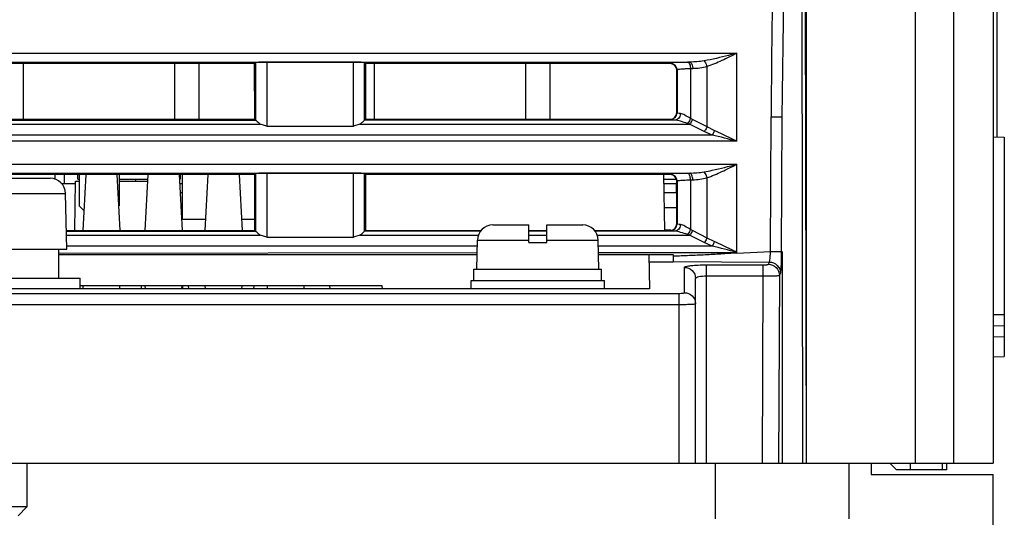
# Model space of a CAD drawing. Header units: millimetres. Extents: x 0 to 700, y 0 to 600.
# Tile 4 of 45: x 268 to 313, y 80 to 102. Entities that reach past the tile are written whole.
import ezdxf

# ---------------------------------------------------------------- set-up
doc = ezdxf.new("R2010")
doc.units = ezdxf.units.MM
doc.header["$LTSCALE"] = 39.111111
doc.layers.get('0').update_dxf_attribs({"linetype": 'CONTINUOUS'})
doc.layers.add('002_AXIS', color=7, linetype='CONTINUOUS')

msp = doc.modelspace()

# ---------------------------------------------------------------- linework, layer by layer
at = {"color": 7, "linetype": 'CONTINUOUS'}
for p, q in [((312.005, 156.651), (312.005, 82.045)), ((312.18, 96.742), (312.18, 116.045)), ((278.758, 100.048), (264.752, 100.048)), ((268.355, 97.54), (268.355, 100.048)), ((275.155, 100.048), (275.155, 97.54)), ((276.255, 97.54), (276.255, 100.048)), ((278.758, 100.048), (278.8, 100.09)), ((278.76, 97.54), (278.758, 100.048)), ((283.211, 100.11), (279.299, 100.11)), ((283.752, 100.048), (283.71, 100.09)), ((283.752, 100.048), (283.75, 97.54)), ((297.458, 100.048), (283.752, 100.048)), ((284.155, 97.54), (284.155, 100.048)), ((290.955, 100.048), (290.955, 97.54)), ((292.055, 97.54), (292.055, 100.048)), ((297.76, 97.84), (297.758, 99.748)), ((264.75, 97.54), (278.76, 97.54)), ((278.76, 97.54), (278.8, 97.5)), ((283.75, 97.54), (283.71, 97.5)), ((283.75, 97.54), (297.46, 97.54)), ((279.299, 97.23), (279.012, 97.325)), ((279.299, 97.23), (283.211, 97.23)), ((283.498, 97.325), (283.211, 97.23)), ((312.005, 96.745), (312.505, 96.736)), ((312.505, 96.736), (312.505, 88.754)), ((278.762, 95.052), (264.748, 95.052)), ((266.405, 94.883), (269.548, 94.883)), ((269.758, 95.052), (269.769, 94.834)), ((270.205, 94.645), (270.205, 95.052)), ((270.805, 94.845), (270.805, 95.052)), ((270.855, 95.052), (270.855, 93.645)), ((271.152, 95.052), (271.02, 92.536)), ((272.558, 95.052), (272.69, 92.536)), ((272.655, 95.052), (272.655, 93.645)), ((273.952, 95.052), (273.82, 92.536)), ((275.358, 95.052), (275.49, 92.536)), ((275.405, 95.052), (275.405, 94.845)), ((275.505, 93.045), (275.505, 95.052)), ((276.652, 95.052), (276.52, 92.536)), ((278.058, 95.052), (278.19, 92.536)), ((278.755, 95.052), (278.755, 93.645)), ((278.762, 95.052), (278.8, 95.09)), ((278.764, 92.536), (278.762, 95.052)), ((283.211, 95.11), (279.299, 95.11)), ((283.748, 95.052), (283.71, 95.09)), ((283.748, 95.052), (283.746, 92.536)), ((297.462, 95.052), (283.748, 95.052)), ((297.169, 95.052), (297.213, 92.536)), ((270.071, 94.645), (270.699, 94.645)), ((270.66, 92.536), (270.699, 94.745)), ((270.699, 94.745), (270.855, 94.745)), ((270.805, 94.845), (270.855, 94.845)), ((272.655, 94.845), (273.941, 94.845)), ((272.655, 94.745), (273.936, 94.745)), ((273.405, 94.745), (273.405, 94.845)), ((275.369, 94.845), (275.405, 94.845)), ((275.379, 94.645), (275.505, 94.645)), ((297.172, 94.845), (297.737, 94.845)), ((297.176, 94.645), (297.762, 94.645)), ((297.755, 94.245), (297.755, 94.645)), ((297.763, 92.836), (297.762, 94.752)), ((270.305, 91.683), (270.248, 94.199)), ((275.4, 94.245), (275.505, 94.245)), ((297.183, 94.245), (297.755, 94.245)), ((271.067, 93.433), (270.855, 93.645)), ((278.763, 93.637), (278.755, 93.645)), ((297.763, 93.545), (297.195, 93.545)), ((275.505, 93.045), (276.547, 93.045)), ((278.163, 93.045), (278.763, 93.045)), ((289.485, 92.783), (291.105, 92.783)), ((291.105, 91.983), (291.105, 92.783)), ((291.905, 92.783), (293.525, 92.783)), ((291.905, 91.983), (291.905, 92.783)), ((270.286, 92.536), (278.764, 92.536)), ((278.764, 92.536), (278.8, 92.5)), ((279.299, 92.23), (279.012, 92.325)), ((279.299, 92.23), (283.211, 92.23)), ((283.498, 92.325), (283.211, 92.23)), ((283.746, 92.536), (283.71, 92.5)), ((283.746, 92.536), (288.953, 92.536)), ((291.105, 92.536), (291.905, 92.536)), ((294.057, 92.536), (297.464, 92.536)), ((297.496, 92.545), (297.212, 92.545)), ((288.755, 90.783), (288.785, 92.099)), ((291.105, 91.983), (291.905, 91.983)), ((294.255, 90.783), (294.225, 92.099)), ((261.705, 91.683), (270.305, 91.683)), ((269.947, 90.383), (269.947, 91.683)), ((288.772, 91.519), (269.947, 91.501)), ((269.947, 91.454), (288.77, 91.454)), ((300.463, 91.53), (294.238, 91.524)), ((294.24, 91.454), (296.502, 91.454)), ((296.502, 91.454), (297.605, 91.454)), ((296.502, 91.449), (296.529, 89.905)), ((297.608, 91.383), (297.605, 91.454)), ((297.605, 91.454), (297.605, 91.117)), ((296.508, 91.117), (297.605, 91.117)), ((297.609, 91.129), (297.605, 91.117)), ((288.63, 90.783), (294.369, 90.783)), ((288.63, 90.283), (288.63, 90.783)), ((294.369, 90.283), (294.369, 90.783)), ((284.505, 90.045), (270.905, 90.045)), ((271.038, 89.905), (271.031, 90.045)), ((272.679, 90.045), (272.671, 89.905)), ((273.646, 90.045), (273.644, 89.905)), ((273.838, 89.905), (273.831, 90.045)), ((275.479, 90.045), (275.471, 89.905)), ((275.528, 89.905), (275.528, 90.045)), ((275.788, 89.905), (275.781, 90.045)), ((276.538, 89.905), (276.531, 90.045)), ((278.179, 90.045), (278.171, 89.905)), ((278.721, 89.905), (278.729, 90.045)), ((279.338, 89.905), (279.331, 90.045)), ((280.979, 90.045), (280.971, 89.905)), ((282.131, 90.045), (282.138, 89.905)), ((284.507, 89.905), (284.505, 90.045)), ((298.605, 82.045), (298.605, 90.373)), ((296.529, 89.905), (243.981, 89.905)), ((312.005, 88.745), (312.505, 88.754)), ((312.505, 88.736), (312.505, 86.854)), ((312.005, 88.245), (312.505, 88.236)), ((312.005, 87.745), (312.505, 87.754)), ((312.005, 86.845), (312.505, 86.854)), ((240.005, 82.045), (312.005, 82.045)), ((299.505, 79.545), (299.505, 82.045)), ((306.505, 82.045), (306.505, 81.545)), ((307.655, 81.745), (307.355, 82.045)), ((308.281, 81.745), (308.276, 82.045)), ((309.714, 82.045), (309.709, 81.745)), ((309.924, 81.745), (309.918, 82.045)), ((309.924, 81.745), (307.655, 81.745)), ((306.505, 81.545), (312.005, 81.545)), ((312.005, 66.845), (312.005, 81.545))]:
    msp.add_line(p, q, dxfattribs=at)
at = {"color": 9, "linetype": 'CONTINUOUS'}
for p, q in [((303.593, 82.045), (303.593, 132.829)), ((308.505, 82.045), (308.505, 132.829)), ((310.236, 82.045), (310.236, 132.829)), ((302.509, 97.65), (302.627, 106.859)), ((303.395, 104.675), (303.425, 82.045)), ((303.544, 104.388), (303.578, 82.045)), ((243.047, 100.515), (300.463, 100.515)), ((300.463, 96.547), (300.463, 100.515)), ((245.165, 100.116), (298.345, 100.116)), ((278.8, 100.09), (278.8, 97.5)), ((279.299, 100.11), (279.299, 97.23)), ((283.211, 97.23), (283.211, 100.11)), ((283.71, 97.5), (283.71, 100.09)), ((297.472, 100.061), (297.458, 100.048)), ((297.771, 99.762), (297.758, 99.748)), ((297.771, 99.762), (297.771, 97.828)), ((298.345, 100.116), (298.244, 100.113)), ((298.479, 99.816), (298.378, 99.814)), ((298.378, 99.814), (298.378, 97.577)), ((299.121, 97.192), (299.121, 99.91)), ((297.771, 97.828), (297.76, 97.84)), ((298.47, 97.532), (298.378, 97.577)), ((299.121, 97.192), (298.47, 97.532)), ((301.982, 91.581), (302.01, 97.652)), ((302.01, 97.652), (302.509, 97.65)), ((302.481, 91.579), (302.509, 97.65)), ((264.498, 97.325), (279.012, 97.325)), ((264.71, 97.5), (278.8, 97.5)), ((283.498, 97.325), (298.336, 97.325)), ((297.662, 97.5), (283.71, 97.5)), ((298.336, 97.325), (298.244, 97.354)), ((298.987, 96.985), (298.336, 97.325)), ((299.449, 97.031), (299.121, 97.192)), ((299.347, 96.824), (244.162, 96.824)), ((299.347, 96.824), (298.987, 96.985)), ((300.463, 96.547), (243.047, 96.547)), ((243.047, 95.515), (300.463, 95.515)), ((300.463, 91.512), (300.463, 95.515)), ((245.165, 95.116), (298.345, 95.116)), ((278.8, 95.09), (278.8, 92.5)), ((279.299, 95.11), (279.299, 92.23)), ((283.211, 92.23), (283.211, 95.11)), ((283.71, 92.5), (283.71, 95.09)), ((297.462, 95.052), (297.472, 95.061)), ((298.244, 95.113), (298.345, 95.116)), ((299.121, 92.192), (299.121, 94.91)), ((297.762, 94.752), (297.771, 94.762)), ((297.771, 94.762), (297.771, 92.828)), ((298.378, 94.814), (298.479, 94.816)), ((298.378, 94.814), (298.378, 92.577)), ((266.405, 94.199), (270.248, 94.199)), ((297.771, 92.828), (297.763, 92.836)), ((270.286, 92.5), (278.8, 92.5)), ((270.29, 92.325), (279.012, 92.325)), ((283.498, 92.325), (288.842, 92.325)), ((288.93, 92.5), (283.71, 92.5)), ((291.905, 92.5), (291.105, 92.5)), ((291.105, 92.325), (291.905, 92.325)), ((297.662, 92.5), (294.08, 92.5)), ((294.168, 92.325), (298.336, 92.325)), ((298.336, 92.325), (298.244, 92.354)), ((298.987, 91.985), (298.336, 92.325)), ((298.47, 92.532), (298.378, 92.577)), ((299.121, 92.192), (298.47, 92.532)), ((288.785, 91.824), (270.305, 91.824)), ((288.785, 92.099), (291.105, 92.099)), ((291.905, 92.099), (294.225, 92.099)), ((299.347, 91.824), (294.225, 91.824)), ((299.347, 91.824), (298.987, 91.985)), ((299.449, 92.031), (299.121, 92.192)), ((300.463, 91.512), (301.982, 91.581)), ((301.982, 91.581), (302.481, 91.579)), ((302.509, 91.579), (302.509, 82.045)), ((297.609, 91.129), (301.932, 91.108)), ((298.105, 89.729), (298.105, 90.869)), ((299.105, 90.982), (301.635, 90.982)), ((299.105, 82.045), (299.105, 90.982)), ((301.635, 90.982), (301.635, 90.485)), ((301.885, 91.008), (301.932, 91.108)), ((299.105, 90.485), (301.635, 90.485)), ((301.635, 90.485), (301.597, 82.045)), ((302.384, 90.509), (302.346, 82.045)), ((302.384, 90.509), (302.432, 90.609)), ((242.655, 89.699), (297.855, 89.699)), ((297.855, 89.699), (297.855, 82.045)), ((242.655, 89.203), (297.855, 89.203)), ((305.505, 82.045), (305.505, 79.545))]:
    msp.add_line(p, q, dxfattribs=at)
for centre, radius, start, end in [((740.206, 95.74), 438.201, 178.5448, 179.75007), ((297.471, 99.761), 0.3, 0.1138, 89.8862), ((297.471, 97.829), 0.3, 270.1138, 359.8862), ((297.471, 94.761), 0.3, 0.1138, 89.8862), ((297.471, 92.829), 0.3, 270.1138, 359.8862)]:
    msp.add_arc(centre, radius, start, end, dxfattribs=at)
at = {"color": 7, "linetype": 'CONTINUOUS'}
for centre, start, end in [((269.548, 94.183), 1.3, 90), ((289.485, 92.083), 90, 178.7), ((293.525, 92.083), 1.3, 90)]:
    msp.add_arc(centre, 0.7, start, end, dxfattribs=at)
for centre, major_axis, ratio, start_param, end_param in [((279.299, 100.089), (0.5, 0), 0.043661, 1.570796, 3.097959), ((283.211, 100.089), (0.5, 0), 0.043661, 0.043633, 1.570796), ((297.458, 99.748), (0.265, 0.142), 0.99863, -0.490094, 1.078799), ((297.459, 97.84), (-0.181, 0.24), 0.997232, 2.496526, 4.065419), ((279.299, 95.089), (0.5, 0), 0.043661, 1.570796, 3.097959), ((283.211, 95.089), (0.5, 0), 0.043661, 0.043633, 1.570796), ((297.462, 94.752), (0.265, 0.142), 0.99863, -0.490094, 1.078799), ((297.463, 92.837), (-0.181, 0.24), 0.997232, 2.496526, 4.065419)]:
    msp.add_ellipse(centre, major_axis=major_axis, ratio=ratio, start_param=start_param, end_param=end_param, dxfattribs=at)
at = {"color": 9, "linetype": 'CONTINUOUS'}
for points, knots in [([(300.463, 100.515), (300.34, 100.483), (299.851, 100.355), (299.36, 100.231), (298.987, 100.169)], [0, 0, 0, 0, 0.252821, 1, 1, 1, 1]), ([(300.463, 100.515), (300.239, 100.402), (299.801, 100.18), (299.35, 99.983), (299.121, 99.91)], [0, 0, 0, 0, 0.512152, 1, 1, 1, 1]), ([(297.653, 100.089), (297.61, 100.086), (297.554, 100.075), (297.485, 100.074), (297.472, 100.061)], [0, 0, 0, 0, 0.700259, 1, 1, 1, 1]), ([(298.378, 99.814), (298.298, 99.811), (298.155, 99.805), (297.966, 99.798), (297.852, 99.778), (297.782, 99.776), (297.771, 99.762)], [0, 0, 0, 0, 0.395193, 0.706376, 0.912173, 1, 1, 1, 1]), ([(298.244, 100.113), (298.288, 100.11), (298.365, 99.993), (298.377, 99.884), (298.378, 99.814)], [0, 0, 0, 0, 0.381462, 1, 1, 1, 1]), ([(298.345, 100.116), (298.389, 100.112), (298.466, 99.995), (298.478, 99.886), (298.479, 99.816)], [0, 0, 0, 0, 0.381462, 1, 1, 1, 1]), ([(298.987, 100.169), (299.003, 100.156), (299.067, 100.081), (299.104, 99.986), (299.121, 99.91)], [0, 0, 0, 0, 0.207511, 1, 1, 1, 1]), ([(297.921, 97.8), (297.885, 97.803), (297.839, 97.813), (297.781, 97.816), (297.771, 97.828)], [0, 0, 0, 0, 0.697917, 1, 1, 1, 1]), ([(297.921, 97.8), (297.92, 97.774), (297.908, 97.677), (297.85, 97.583), (297.79, 97.543)], [0, 0, 0, 0, 0.260952, 1, 1, 1, 1]), ([(298.378, 97.577), (298.294, 97.625), (298.151, 97.711), (297.994, 97.793), (297.921, 97.8)], [0, 0, 0, 0, 0.568802, 1, 1, 1, 1]), ([(298.378, 97.577), (298.37, 97.555), (298.337, 97.475), (298.289, 97.399), (298.244, 97.354)], [0, 0, 0, 0, 0.265511, 1, 1, 1, 1]), ([(298.47, 97.532), (298.445, 97.474), (298.404, 97.401), (298.349, 97.338), (298.336, 97.325)], [0, 0, 0, 0, 0.769891, 1, 1, 1, 1]), ([(298.244, 97.354), (298.14, 97.385), (297.95, 97.444), (297.754, 97.496), (297.662, 97.5)], [0, 0, 0, 0, 0.540125, 1, 1, 1, 1]), ([(299.121, 97.192), (299.097, 97.133), (299.055, 97.06), (299.001, 96.998), (298.987, 96.985)], [0, 0, 0, 0, 0.769891, 1, 1, 1, 1]), ([(299.449, 97.031), (299.442, 97.012), (299.415, 96.939), (299.38, 96.87), (299.347, 96.824)], [0, 0, 0, 0, 0.266308, 1, 1, 1, 1]), ([(300.463, 96.547), (300.378, 96.59), (300.044, 96.759), (299.707, 96.924), (299.449, 97.031)], [0, 0, 0, 0, 0.253902, 1, 1, 1, 1]), ([(298.987, 95.169), (299.11, 95.19), (299.606, 95.288), (300.095, 95.418), (300.463, 95.515)], [0, 0, 0, 0, 0.245917, 1, 1, 1, 1]), ([(299.121, 94.91), (299.35, 94.983), (299.801, 95.18), (300.239, 95.402), (300.463, 95.515)], [0, 0, 0, 0, 0.48785, 1, 1, 1, 1]), ([(298.378, 94.814), (298.377, 94.884), (298.365, 94.993), (298.288, 95.11), (298.244, 95.113)], [0, 0, 0, 0, 0.618538, 1, 1, 1, 1]), ([(298.479, 94.816), (298.478, 94.886), (298.466, 94.995), (298.389, 95.112), (298.345, 95.116)], [0, 0, 0, 0, 0.618538, 1, 1, 1, 1]), ([(299.121, 94.91), (299.115, 94.937), (299.087, 95.03), (299.041, 95.123), (298.987, 95.169)], [0, 0, 0, 0, 0.280692, 1, 1, 1, 1]), ([(297.771, 94.762), (297.782, 94.776), (297.851, 94.777), (297.904, 94.789), (297.946, 94.792)], [0, 0, 0, 0, 0.299096, 1, 1, 1, 1]), ([(297.946, 94.792), (297.975, 94.795), (298.119, 94.805), (298.263, 94.81), (298.378, 94.814)], [0, 0, 0, 0, 0.202894, 1, 1, 1, 1]), ([(297.921, 92.8), (297.885, 92.803), (297.839, 92.813), (297.781, 92.816), (297.771, 92.828)], [0, 0, 0, 0, 0.697917, 1, 1, 1, 1]), ([(297.921, 92.8), (297.92, 92.774), (297.908, 92.677), (297.85, 92.583), (297.79, 92.543)], [0, 0, 0, 0, 0.260952, 1, 1, 1, 1]), ([(298.378, 92.577), (298.294, 92.625), (298.151, 92.711), (297.994, 92.793), (297.921, 92.8)], [0, 0, 0, 0, 0.568802, 1, 1, 1, 1]), ([(298.244, 92.354), (298.14, 92.385), (297.95, 92.444), (297.754, 92.496), (297.662, 92.5)], [0, 0, 0, 0, 0.540125, 1, 1, 1, 1]), ([(298.378, 92.577), (298.37, 92.555), (298.337, 92.475), (298.289, 92.399), (298.244, 92.354)], [0, 0, 0, 0, 0.265511, 1, 1, 1, 1]), ([(298.47, 92.532), (298.445, 92.474), (298.404, 92.401), (298.349, 92.338), (298.336, 92.325)], [0, 0, 0, 0, 0.769891, 1, 1, 1, 1]), ([(299.121, 92.192), (299.097, 92.133), (299.055, 92.06), (299.001, 91.998), (298.987, 91.985)], [0, 0, 0, 0, 0.769891, 1, 1, 1, 1]), ([(299.449, 92.031), (299.442, 92.012), (299.415, 91.939), (299.38, 91.87), (299.347, 91.824)], [0, 0, 0, 0, 0.266308, 1, 1, 1, 1]), ([(300.463, 91.547), (300.378, 91.59), (300.044, 91.759), (299.707, 91.924), (299.449, 92.031)], [0, 0, 0, 0, 0.253902, 1, 1, 1, 1]), ([(297.608, 91.383), (297.846, 91.394), (298.322, 91.417), (299.036, 91.443), (299.75, 91.482), (300.225, 91.519), (300.463, 91.53)], [0, 0, 0, 0, 0.249999, 0.50001, 0.75, 1, 1, 1, 1]), ([(301.932, 91.108), (301.94, 91.123), (301.946, 91.177), (301.961, 91.277), (301.971, 91.419), (301.979, 91.524), (301.982, 91.581)], [0, 0, 0, 0, 0.107819, 0.331874, 0.642818, 1, 1, 1, 1]), ([(298.105, 90.869), (298.105, 90.879), (298.135, 90.9), (298.228, 90.926), (298.434, 90.957), (298.74, 90.977), (298.977, 90.982), (299.105, 90.982)], [0, 0, 0, 0, 0.028547, 0.087849, 0.303101, 0.622836, 1, 1, 1, 1]), ([(298.105, 90.869), (298.232, 90.869), (298.498, 90.764), (298.605, 90.499), (298.605, 90.373)], [0, 0, 0, 0, 0.501116, 1, 1, 1, 1]), ([(301.635, 90.982), (301.666, 90.982), (301.723, 90.983), (301.801, 90.987), (301.849, 90.996), (301.881, 91.001), (301.885, 91.008)], [0, 0, 0, 0, 0.367129, 0.682856, 0.902049, 1, 1, 1, 1]), ([(301.885, 91.008), (302.013, 91.007), (302.277, 90.901), (302.384, 90.636), (302.384, 90.509)], [0, 0, 0, 0, 0.500847, 1, 1, 1, 1]), ([(301.932, 91.108), (302.06, 91.107), (302.324, 91), (302.431, 90.736), (302.432, 90.609)], [0, 0, 0, 0, 0.50083, 1, 1, 1, 1]), ([(298.605, 90.373), (298.605, 90.391), (298.661, 90.432), (298.823, 90.471), (298.986, 90.485), (299.105, 90.485)], [0, 0, 0, 0, 0.10736, 0.321898, 1, 1, 1, 1]), ([(301.635, 90.485), (301.728, 90.485), (301.9, 90.485), (302.103, 90.489), (302.238, 90.494), (302.309, 90.497), (302.354, 90.504), (302.378, 90.505), (302.384, 90.509)], [0, 0, 0, 0, 0.370176, 0.688577, 0.813081, 0.908329, 0.971253, 1, 1, 1, 1]), ([(297.855, 89.699), (297.887, 89.699), (297.945, 89.7), (298.026, 89.706), (298.07, 89.714), (298.105, 89.722), (298.105, 89.729)], [0, 0, 0, 0, 0.377223, 0.697098, 0.912741, 1, 1, 1, 1]), ([(298.105, 89.729), (298.232, 89.729), (298.497, 89.625), (298.605, 89.36), (298.605, 89.233)], [0, 0, 0, 0, 0.501312, 1, 1, 1, 1]), ([(297.855, 89.203), (297.946, 89.203), (298.116, 89.205), (298.343, 89.206), (298.498, 89.222), (298.581, 89.219), (298.603, 89.231)], [0, 0, 0, 0, 0.365956, 0.681414, 0.902709, 1, 1, 1, 1]), ([(298.603, 89.231), (298.603, 89.231), (298.604, 89.232), (298.605, 89.233), (298.605, 89.233)], [0, 0, 0, 0, 0.609787, 1, 1, 1, 1])]:
    msp.add_open_spline(points, degree=3, knots=knots, dxfattribs=at)
for points in [[(298.987, 100.169), (298.775, 100.134), (298.56, 100.118), (298.345, 100.116)], [(299.121, 99.91), (298.914, 99.85), (298.696, 99.821), (298.479, 99.816)], [(297.79, 97.543), (297.753, 97.517), (297.707, 97.501), (297.662, 97.5)], [(300.463, 96.547), (300.093, 96.645), (299.722, 96.743), (299.347, 96.824)], [(298.345, 95.116), (298.56, 95.118), (298.775, 95.134), (298.987, 95.169)], [(298.479, 94.816), (298.696, 94.821), (298.914, 94.85), (299.121, 94.91)], [(297.79, 92.543), (297.753, 92.517), (297.707, 92.501), (297.662, 92.5)], [(300.463, 91.547), (300.093, 91.645), (299.722, 91.743), (299.347, 91.824)]]:
    msp.add_open_spline(points, degree=3, dxfattribs=at)
at = {"color": 7, "linetype": 'CONTINUOUS'}
for points, knots in [([(278.8, 97.5), (278.806, 97.494), (278.876, 97.434), (278.945, 97.374), (279.012, 97.325)], [0, 0, 0, 0, 0.099403, 1, 1, 1, 1]), ([(283.498, 97.325), (283.525, 97.345), (283.597, 97.402), (283.669, 97.459), (283.71, 97.5)], [0, 0, 0, 0, 0.368328, 1, 1, 1, 1]), ([(278.8, 92.5), (278.806, 92.494), (278.876, 92.434), (278.945, 92.374), (279.012, 92.325)], [0, 0, 0, 0, 0.099403, 1, 1, 1, 1]), ([(283.498, 92.325), (283.525, 92.345), (283.597, 92.402), (283.669, 92.459), (283.71, 92.5)], [0, 0, 0, 0, 0.368328, 1, 1, 1, 1]), ([(297.609, 91.129), (297.616, 91.156), (297.607, 91.243), (297.61, 91.326), (297.608, 91.383)], [0, 0, 0, 0, 0.328828, 1, 1, 1, 1]), ([(302.432, 90.609), (302.447, 90.64), (302.451, 90.75), (302.47, 90.955), (302.477, 91.246), (302.481, 91.462), (302.481, 91.579)], [0, 0, 0, 0, 0.106839, 0.330361, 0.641714, 1, 1, 1, 1])]:
    msp.add_open_spline(points, degree=3, knots=knots, dxfattribs=at)
at = {"layer": '002_AXIS', "color": 7, "linetype": 'CONTINUOUS'}
for p, q in [((261.105, 90.383), (270.905, 90.383)), ((270.905, 89.905), (270.905, 90.383)), ((288.505, 90.283), (294.505, 90.283)), ((288.505, 89.905), (288.505, 90.283)), ((294.505, 89.905), (294.505, 90.283)), ((268.505, 82.045), (268.505, 80.083)), ((268.505, 80.083), (263.505, 80.083)), ((268.105, 79.683), (268.505, 80.083))]:
    msp.add_line(p, q, dxfattribs=at)

doc.saveas('drawing.dxf')
